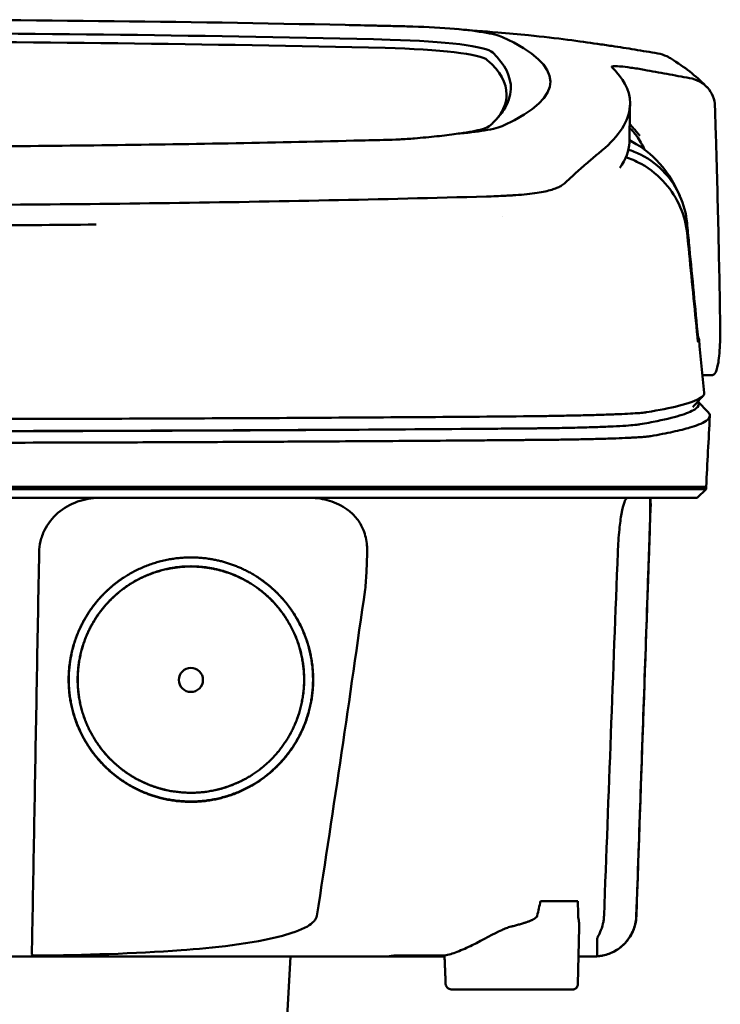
# Model space of a CAD drawing. Header units: millimetres. Extents: x 857 to 3150, y 927 to 1922.
# Tile 11 of 22: x 1222 to 1286, y 1832 to 1922. Entities that reach past the tile are written whole.
import ezdxf

# ---------------------------------------------------------------- set-up
doc = ezdxf.new("R2010")
doc.units = ezdxf.units.MM
doc.header["$LTSCALE"] = 6.666667
doc.layers.add('Visible (ISO)', color=7, linetype='Continuous', lineweight=50)

msp = doc.modelspace()

# ---------------------------------------------------------------- linework, layer by layer
at = {"layer": 'Visible (ISO)'}
for p, q in [((1251.776, 1921.177), (1251.768, 1921.178)), ((1252.584, 1910.643), (1252.576, 1910.643)), ((1266.397, 1905.627), (1266.387, 1905.626)), ((1285.171, 1889.289), (1284.291, 1889.289)), ((1283.882, 1886.895), (1284.819, 1885.909)), ((1206.553, 1879.119), (1268.196, 1879.119)), ((1268.286, 1879.119), (1268.196, 1879.119)), ((1268.286, 1879.119), (1279.251, 1879.119)), ((1279.275, 1879.119), (1279.251, 1879.119)), ((1279.275, 1879.119), (1284.625, 1879.119)), ((1284.625, 1878.918), (1284.625, 1879.119)), ((1284.625, 1878.918), (1283.82, 1878.113)), ((1279.563, 1877.61), (1279.586, 1877.61)), ((1269.559, 1841.394), (1272.947, 1841.394)), ((1272.948, 1833.836), (1273.078, 1839.025)), ((1246.16, 1824.288), (1246.793, 1836.364)), ((1256.282, 1836.442), (1256.281, 1836.364)), ((1260.819, 1836.364), (1256.281, 1836.364)), ((1272.477, 1833.346), (1261.538, 1833.346))]:
    msp.add_line(p, q, dxfattribs=at)
for centre, major_axis, ratio, start_param, end_param in [((1206.642, 1892.431), (250.217, 0.007), 0.116796, 1.389456, 1.570517), ((1206.488, 1895.422), (225.492, -0.002), 0.110939, 1.349997, 1.570873), ((1151.936, 1867.096), (491.039, 0), 0.112496, 1.354332, 1.357413), ((1255.02, 1919.748), (11.395, 0.001), 0.116501, 0.614123, 1.36031), ((1254.836, 1919.723), (11.62, 0.008), 0.117057, 0.249938, 0.614067), ((1206.466, 1895.391), (227.223, 0), 0.106767, 1.353676, 1.570775), ((1253.23, 1918.502), (12.06, 0.005), 0.112737, 0.11229, 1.349826), ((1129.525, 1916.045), (140.93, -0.029), 0.116446, 6.036732, 6.532603), ((1252.837, 1917.835), (11.958, 0), 0.106769, 0.116759, 1.353619), ((1018.958, 1915.849), (247.896, -0.399), 0.112494, 6.278818, 6.39844), ((1020.205, 1914.849), (246.265, 0), 0.106767, 0.000001, 0.119511), ((949.482, 1868.802), (328.583, 44.868), 0.123507, 0.082944, 0.095023), ((-376.133, 1875.098), (1662.18, -0.149), 0.85466, 0.02543, 0.027339), ((1254.717, 1912.366), (11.832, -0.02), 0.1161, 5.67706, 6.03839), ((1271.692, 1906.814), (8, 0), 0.941628, 0.410478, 0.600203), ((1022.029, 1910.543), (255.609, 0), 0.112496, 6.200345, 6.281111), ((1264.595, 1907.146), (7.019, -0.248), 0.209962, 5.741321, 5.773176), ((1024.054, 1892.518), (259.925, 0), 0.034069, 6.257756, 6.307803), ((1264.212, 1885.267), (-15.81, -0.255), 0.013999, 4.418519, 4.469043), ((1150.403, 1933.538), (131.694, -46.074), 0.097566, 6.101307, 6.105634), ((1274.882, 1884.846), (4.065, 0.085), 0.066213, 5.851345, 5.864487), ((1266.87, 1884.585), (8.723, 0.051), 0.01813, 4.865307, 4.874761), ((1275.426, 1884.782), (4.539, -0.85), 0.14797, 5.883025, 5.89552), ((1267.122, 1884.696), (9.376, -0.134), 0.138927, 4.85562, 4.864897), ((1336.42, 1878.365), (-100.955, -2891.748), 0.019629, 4.713161, 4.713335), ((1020.112, 1840.033), (258.164, 0.021), 0.00001, 6.282407, 6.282422), ((1256.181, 1836.364), (0.392, 0), 0.000189, 2.574212, 2.713359)]:
    msp.add_ellipse(centre, major_axis=major_axis, ratio=ratio, start_param=start_param, end_param=end_param, dxfattribs=at)
msp.add_ellipse((1237.739, 1861.538), major_axis=(0, 1.097), ratio=0.999962, dxfattribs=at)
for points, degree, knots in [([(1251.776, 1921.177), (1252.717, 1921.157), (1253.655, 1921.136), (1255.04, 1921.104), (1255.23, 1921.1), (1255.923, 1921.083)], 3, [0, 0, 0, 0, 0.2875768, 0.2875768, 0.4241939, 0.4241939, 0.4241939, 0.4241939]), ([(1274.692, 1919.46), (1273.244, 1919.674), (1271.089, 1919.973), (1267.54, 1920.333), (1266.601, 1920.419), (1265.657, 1920.493)], 3, [-1.440036, -1.440036, -1.440036, -1.440036, -0.642113, -0.642113, -0.360667, -0.360667, -0.360667, -0.360667]), ([(1274.725, 1919.455), (1274.945, 1919.423), (1275.164, 1919.391), (1275.603, 1919.327), (1275.823, 1919.296), (1276.039, 1919.267)], 3, [-0.1345748, -0.1345748, -0.1345748, -0.1345748, -0.0679854, -0.0679854, -0.0000014, -0.0000014, -0.0000014, -0.0000014]), ([(1276.039, 1919.267), (1276.04, 1919.266), (1276.04, 1919.266), (1276.041, 1919.266), (1276.042, 1919.266), (1276.042, 1919.266)], 3, [-0.0004547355, -0.0004547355, -0.0004547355, -0.0004547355, -0.000271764, -0.000271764, -0.0001436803, -0.0001436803, -0.0001436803, -0.0001436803]), ([(1276.042, 1919.266), (1276.74, 1919.159), (1277.435, 1919.048), (1278.83, 1918.82), (1279.527, 1918.703), (1280.224, 1918.584)], 3, [-0.4238688, -0.4238688, -0.4238688, -0.4238688, -0.2121683, -0.2121683, -0.0000057, -0.0000057, -0.0000057, -0.0000057]), ([(1281.276, 1918.197), (1281.201, 1918.241), (1281.124, 1918.282), (1280.786, 1918.445), (1280.509, 1918.535), (1280.224, 1918.584)], 3, [0.246521, 0.246521, 0.246521, 0.246521, 0.2758807, 0.2758807, 0.3733983, 0.3733983, 0.3733983, 0.3733983]), ([(1274.838, 1909.482), (1276.517, 1910.837), (1277.462, 1912.191), (1277.878, 1914.905), (1277.233, 1916.029), (1276.476, 1916.878)], 3, [-4.346663, -4.346663, -4.346663, -4.346663, -2.419846, -2.419846, -0.37687, -0.37687, -0.37687, -0.37687]), ([(1276.035, 1917.343), (1276.008, 1917.383), (1276.061, 1917.409), (1276.305, 1917.429), (1276.498, 1917.424), (1276.746, 1917.405)], 3, [-0.2425146, -0.2425146, -0.2425146, -0.2425146, -0.1218064, -0.1218064, 0, 0, 0, 0]), ([(1276.057, 1917.318), (1276.052, 1917.322), (1276.048, 1917.326), (1276.041, 1917.335), (1276.038, 1917.339), (1276.035, 1917.343)], 3, [-0.02379966, -0.02379966, -0.02379966, -0.02379966, -0.01189775, -0.01189775, 0, 0, 0, 0]), ([(1276.824, 1917.399), (1277.092, 1917.376), (1277.416, 1917.338), (1277.969, 1917.26), (1278.169, 1917.23), (1278.575, 1917.164), (1278.78, 1917.129), (1278.987, 1917.091)], 3, [-0.2554395, -0.2554395, -0.2554395, -0.2554395, -0.1295137, -0.1295137, -0.0635227, -0.0635227, 0, 0, 0, 0]), ([(1283.122, 1916.339), (1282.433, 1916.465), (1281.743, 1916.591), (1280.366, 1916.841), (1279.677, 1916.966), (1278.99, 1917.091)], 3, [-0.4226271, -0.4226271, -0.4226271, -0.4226271, -0.2111495, -0.2111495, -0.0002764, -0.0002764, -0.0002764, -0.0002764]), ([(1283.122, 1916.339), (1283.438, 1916.282), (1283.739, 1916.175), (1284.29, 1915.878), (1284.537, 1915.688), (1284.956, 1915.233), (1285.121, 1914.966), (1285.355, 1914.395), (1285.42, 1914.088), (1285.429, 1913.781)], 3, [0.0000001, 0.0000001, 0.0000001, 0.0000001, 0.0969079, 0.0969079, 0.1954042, 0.1954042, 0.2999147, 0.2999147, 0.4078288, 0.4078288, 0.4078288, 0.4078288]), ([(1266.851, 1915.328), (1266.826, 1914.702), (1266.614, 1914.077), (1265.972, 1913.076), (1265.663, 1912.7), (1265.19, 1912.231), (1265.092, 1912.137), (1264.863, 1911.929), (1264.726, 1911.813), (1263.522, 1911.5), (1262.789, 1911.373), (1261.886, 1911.262)], 3, [-5.749402, -5.749402, -5.749402, -5.749402, -2.990939, -2.990939, -1.325537, -1.325537, -0.909235, -0.909235, -0.401118, -0.401118, -0.000028, -0.000028, -0.000028, -0.000028]), ([(1264.44, 1911.566), (1264.091, 1911.509), (1263.702, 1911.454), (1262.847, 1911.352), (1262.383, 1911.305), (1261.886, 1911.262)], 3, [0, 0, 0, 0, 0.1862934, 0.1862934, 0.373657, 0.373657, 0.373657, 0.373657]), ([(1277.669, 1912.152), (1277.796, 1912.014), (1277.925, 1911.87), (1278.145, 1911.617), (1278.237, 1911.511), (1278.479, 1911.221), (1278.589, 1911.081), (1278.6, 1911.072)], 3, [0.2220516, 0.2220516, 0.2220516, 0.2220516, 0.2910621, 0.2910621, 0.3393663, 0.3393663, 0.4191002, 0.4191002, 0.4191002, 0.4191002]), ([(1252.576, 1910.643), (1244.956, 1910.455), (1237.321, 1910.315), (1225.783, 1910.174), (1221.936, 1910.139), (1216.149, 1910.103), (1214.215, 1910.094), (1210.433, 1910.082), (1208.619, 1910.079), (1206.72, 1910.079)], 3, [-4.786373, -4.786373, -4.786373, -4.786373, -2.390488, -2.390488, -1.196233, -1.196233, -0.59699, -0.59699, -0.02494, -0.02494, -0.02494, -0.02494]), ([(1255.481, 1910.714), (1255.413, 1910.712), (1255.345, 1910.711), (1254.381, 1910.687), (1253.483, 1910.665), (1252.584, 1910.643)], 3, [-0.2961372, -0.2961372, -0.2961372, -0.2961372, -0.2753203, -0.2753203, 0, 0, 0, 0]), ([(1258.086, 1910.847), (1257.866, 1910.829), (1257.643, 1910.813), (1257.17, 1910.783), (1256.946, 1910.77), (1256.74, 1910.76)], 3, [-0.50387247, -0.50387247, -0.50387247, -0.50387247, -0.45983504, -0.45983504, -0.4114315, -0.4114315, -0.4114315, -0.4114315]), ([(1261.886, 1911.262), (1261.346, 1911.181), (1260.751, 1911.106), (1259.474, 1910.967), (1258.797, 1910.904), (1258.086, 1910.847)], 3, [-0.4693062, -0.4693062, -0.4693062, -0.4693062, -0.2338119, -0.2338119, 0, 0, 0, 0]), ([(1285.513, 1911.069), (1285.597, 1908.227), (1285.672, 1905.383), (1285.801, 1899.698), (1285.857, 1896.854), (1285.902, 1894.011)], 3, [0.000092, 0.000092, 0.000092, 0.000092, 0.998221, 0.998221, 1.99626, 1.99626, 1.99626, 1.99626]), ([(1282.887, 1903.134), (1282.804, 1903.988), (1282.586, 1904.824), (1281.899, 1906.374), (1281.436, 1907.082), (1280.308, 1908.318), (1279.572, 1908.918), (1278.267, 1909.571), (1277.893, 1909.716), (1277.556, 1909.824)], 3, [0, 0, 0, 0, 0.2574331, 0.2574331, 0.513221, 0.513221, 0.7737087, 0.7737087, 0.8833633, 0.8833633, 0.8833633, 0.8833633]), ([(1273.94, 1908.735), (1273.621, 1908.465), (1273.277, 1908.156), (1272.768, 1907.694), (1272.614, 1907.554), (1272.458, 1907.411)], 3, [0, 0, 0, 0, 0.5552811, 0.5552811, 0.7859676, 0.7859676, 0.7859676, 0.7859676]), ([(1274.838, 1909.482), (1274.698, 1909.369), (1274.553, 1909.25), (1274.254, 1909), (1274.099, 1908.869), (1273.94, 1908.735)], 3, [0, 0, 0, 0, 0.2796752, 0.2796752, 0.5576135, 0.5576135, 0.5576135, 0.5576135]), ([(1282.909, 1902.148), (1282.825, 1902.991), (1282.609, 1903.821), (1281.928, 1905.384), (1281.467, 1906.109), (1280.342, 1907.394), (1279.611, 1908.025), (1278.203, 1908.806), (1277.728, 1908.998), (1277.328, 1909.133)], 3, [-0.7071846, -0.7071846, -0.7071846, -0.7071846, -0.5257935, -0.5257935, -0.3432663, -0.3432663, -0.157236, -0.157236, -0.0552414, -0.0552414, -0.0552414, -0.0552414]), ([(1267.303, 1905.679), (1268.009, 1905.723), (1268.662, 1905.792), (1269.762, 1905.962), (1270.216, 1906.061), (1270.582, 1906.174)], 3, [-0.4625677, -0.4625677, -0.4625677, -0.4625677, -0.2330564, -0.2330564, -0.0223869, -0.0223869, -0.0223869, -0.0223869]), ([(1271.472, 1906.551), (1271.37, 1906.491), (1271.254, 1906.432), (1270.995, 1906.319), (1270.852, 1906.264), (1270.696, 1906.211)], 3, [0, 0, 0, 0, 0.0956462, 0.0956462, 0.1913091, 0.1913091, 0.1913091, 0.1913091]), ([(1271.472, 1906.551), (1271.537, 1906.589), (1271.596, 1906.628), (1271.704, 1906.706), (1271.751, 1906.746), (1271.793, 1906.787)], 3, [-0.1224987, -0.1224987, -0.1224987, -0.1224987, -0.0612768, -0.0612768, 0, 0, 0, 0]), ([(1206.797, 1904.759), (1216.482, 1904.76), (1226.161, 1904.827), (1245.49, 1905.092), (1255.119, 1905.291), (1264.624, 1905.555)], 3, [-5.838765, -5.838765, -5.838765, -5.838765, -2.931647, -2.931647, 0, 0, 0, 0]), ([(1266.387, 1905.626), (1266.101, 1905.611), (1265.812, 1905.597), (1265.224, 1905.574), (1264.925, 1905.564), (1264.624, 1905.555)], 3, [0.0010258, 0.0010258, 0.0010258, 0.0010258, 0.0919929, 0.0919929, 0.1847322, 0.1847322, 0.1847322, 0.1847322]), ([(1266.397, 1905.627), (1266.549, 1905.635), (1266.701, 1905.643), (1267.003, 1905.661), (1267.153, 1905.67), (1267.303, 1905.679)], 3, [-0.09692418, -0.09692418, -0.09692418, -0.09692418, -0.04843685, -0.04843685, 0, 0, 0, 0]), ([(1283.841, 1893.231), (1283.58, 1895.942), (1283.318, 1898.655), (1283.057, 1901.366), (1283, 1901.955), (1282.944, 1902.545), (1282.887, 1903.134)], 3, [0.478961, 0.478961, 0.478961, 0.478961, 8.650914, 8.650914, 8.650914, 10.427613, 10.427613, 10.427613, 10.427613]), ([(1283.837, 1892.735), (1283.57, 1895.443), (1283.304, 1898.146), (1283.036, 1900.854), (1282.994, 1901.286), (1282.951, 1901.717), (1282.909, 1902.148)], 3, [0.46186, 0.46186, 0.46186, 0.46186, 8.654063, 8.654063, 8.654063, 9.958979, 9.958979, 9.958979, 9.958979]), ([(1285.902, 1894.011), (1285.914, 1893.302), (1285.908, 1892.651), (1285.854, 1891.329), (1285.793, 1890.716), (1285.626, 1889.864), (1285.528, 1889.588), (1285.35, 1889.353), (1285.285, 1889.307), (1285.2, 1889.29), (1285.186, 1889.289), (1285.171, 1889.289)], 3, [0.000001, 0.000001, 0.000001, 0.000001, 0.24889, 0.24889, 0.568691, 0.568691, 0.841683, 0.841683, 0.983465, 0.983465, 1.012053, 1.012053, 1.012053, 1.012053]), ([(1283.895, 1892.294), (1283.893, 1892.292), (1283.891, 1892.299), (1283.884, 1892.335), (1283.88, 1892.363), (1283.87, 1892.437), (1283.863, 1892.487), (1283.855, 1892.565), (1283.851, 1892.597), (1283.844, 1892.665), (1283.84, 1892.7), (1283.837, 1892.735)], 3, [-0.06070109, -0.06070109, -0.06070109, -0.06070109, -0.04973489, -0.04973489, -0.03788451, -0.03788451, -0.02141751, -0.02141751, -0.01070474, -0.01070474, 0, 0, 0, 0]), ([(1283.9, 1892.737), (1283.899, 1892.739), (1283.896, 1892.751), (1283.889, 1892.794), (1283.885, 1892.825), (1283.874, 1892.913), (1283.868, 1892.966), (1283.86, 1893.048), (1283.856, 1893.084), (1283.848, 1893.156), (1283.845, 1893.194), (1283.841, 1893.231)], 3, [0, 0, 0, 0, 0.01893043, 0.01893043, 0.03701692, 0.03701692, 0.05933152, 0.05933152, 0.07460682, 0.07460682, 0.08989797, 0.08989797, 0.08989797, 0.08989797]), ([(1284.446, 1887.68), (1284.461, 1887.524), (1284.353, 1887.369), (1284.121, 1887.214), (1283.756, 1886.97), (1283.082, 1886.726), (1282.106, 1886.485), (1281.336, 1886.295), (1280.377, 1886.105), (1279.232, 1885.918)], 3, [51.780318, 51.780318, 51.780318, 51.780318, 65.647729, 65.647729, 65.647729, 87.530305, 87.530305, 87.530305, 104.770272, 104.770272, 104.770272, 104.770272]), ([(1278.597, 1884.814), (1279.167, 1884.911), (1279.693, 1885.009), (1280.172, 1885.107), (1281.093, 1885.294), (1281.848, 1885.483), (1282.434, 1885.672), (1283.019, 1885.861), (1283.438, 1886.051), (1283.686, 1886.241), (1283.935, 1886.43), (1284.014, 1886.621), (1283.925, 1886.811), (1283.912, 1886.837), (1283.896, 1886.864), (1283.877, 1886.89)], 3, [0, 0, 0, 0, 0.00852217, 0.00852217, 0.00852217, 0.0248771, 0.0248771, 0.0248771, 0.04123203, 0.04123203, 0.04123203, 0.05758697, 0.05758697, 0.05758697, 0.05986236, 0.05986236, 0.05986236, 0.05986236]), ([(1268.018, 1885.543), (1260.91, 1885.482), (1253.7, 1885.432), (1246.468, 1885.392), (1239.235, 1885.353), (1231.926, 1885.324), (1224.622, 1885.306), (1218.613, 1885.291), (1212.578, 1885.284), (1206.554, 1885.284)], 3, [0, 0, 0, 0, 21.882576, 21.882576, 21.882576, 43.765152, 43.765152, 43.765152, 61.766885, 61.766885, 61.766885, 61.766885]), ([(1279.111, 1885.899), (1278.972, 1885.88), (1278.785, 1885.862), (1278.554, 1885.843), (1278.324, 1885.825), (1278.047, 1885.806), (1277.73, 1885.789), (1277.413, 1885.771), (1277.051, 1885.753), (1276.654, 1885.737), (1276.256, 1885.72), (1275.816, 1885.704), (1275.346, 1885.688), (1274.875, 1885.673), (1274.366, 1885.658), (1273.831, 1885.645), (1273.297, 1885.631), (1272.728, 1885.618), (1272.139, 1885.606), (1271.551, 1885.594), (1270.933, 1885.583), (1270.301, 1885.573), (1269.808, 1885.566), (1269.301, 1885.559), (1268.788, 1885.552)], 3, [0, 0, 0, 0, 1.921104, 1.921104, 1.921104, 3.842208, 3.842208, 3.842208, 5.763312, 5.763312, 5.763312, 7.684416, 7.684416, 7.684416, 9.60552, 9.60552, 9.60552, 11.526625, 11.526625, 11.526625, 13.447729, 13.447729, 13.447729, 14.949954, 14.949954, 14.949954, 14.949954]), ([(1279.581, 1883.74), (1280.331, 1883.869), (1281.004, 1883.998), (1282.196, 1884.258), (1282.714, 1884.388), (1283.447, 1884.607), (1283.705, 1884.694), (1284.224, 1884.899), (1284.457, 1885.016), (1284.853, 1885.291), (1284.966, 1885.447), (1284.964, 1885.706), (1284.915, 1885.808), (1284.819, 1885.909)], 3, [-6.886177, -6.886177, -6.886177, -6.886177, -6.165652, -6.165652, -5.441648, -5.441648, -4.957438, -4.957438, -4.310444, -4.310444, -3.446201, -3.446201, -2.886006, -2.886006, -2.886006, -2.886006]), ([(1268.281, 1884.437), (1268.314, 1884.437), (1268.348, 1884.438), (1268.381, 1884.438), (1268.449, 1884.439), (1268.518, 1884.439), (1268.586, 1884.44), (1268.654, 1884.441), (1268.723, 1884.441), (1268.79, 1884.442), (1268.963, 1884.444), (1269.136, 1884.446), (1269.306, 1884.448), (1269.476, 1884.45), (1269.647, 1884.452), (1269.814, 1884.454), (1270.15, 1884.458), (1270.484, 1884.463), (1270.809, 1884.469), (1271.458, 1884.479), (1272.091, 1884.492), (1272.686, 1884.506), (1273.281, 1884.52), (1273.851, 1884.536), (1274.378, 1884.553), (1274.904, 1884.57), (1275.399, 1884.588), (1275.844, 1884.608), (1276.29, 1884.627), (1276.696, 1884.649), (1277.05, 1884.67), (1277.404, 1884.692), (1277.714, 1884.715), (1277.968, 1884.738), (1278.222, 1884.762), (1278.427, 1884.786), (1278.575, 1884.811)], 3, [0, 0, 0, 0, 0.00010295, 0.00010295, 0.00010295, 0.00031548, 0.00031548, 0.00031548, 0.000528, 0.000528, 0.000528, 0.00106596, 0.00106596, 0.00106596, 0.00160392, 0.00160392, 0.00160392, 0.00267984, 0.00267984, 0.00267984, 0.00483168, 0.00483168, 0.00483168, 0.00698352, 0.00698352, 0.00698352, 0.00913536, 0.00913536, 0.00913536, 0.01128719, 0.01128719, 0.01128719, 0.01343903, 0.01343903, 0.01343903, 0.01559087, 0.01559087, 0.01559087, 0.01559087]), ([(1206.553, 1884.174), (1210.951, 1884.174), (1215.354, 1884.178), (1219.746, 1884.186), (1225.186, 1884.195), (1230.628, 1884.211), (1236.039, 1884.233), (1241.45, 1884.255), (1246.852, 1884.283), (1252.212, 1884.317), (1256.715, 1884.345), (1261.203, 1884.378), (1265.658, 1884.415), (1266.507, 1884.422), (1267.354, 1884.429), (1268.2, 1884.436)], 3, [0, 0, 0, 0, 0.01320302, 0.01320302, 0.01320302, 0.02955506, 0.02955506, 0.02955506, 0.04590711, 0.04590711, 0.04590711, 0.05964326, 0.05964326, 0.05964326, 0.06225916, 0.06225916, 0.06225916, 0.06225916]), ([(1251.091, 1884.319), (1249.5, 1884.309), (1247.907, 1884.3), (1246.313, 1884.292), (1239.108, 1884.254), (1231.828, 1884.226), (1224.552, 1884.209), (1218.566, 1884.194), (1212.554, 1884.187), (1206.554, 1884.187)], 3, [17.040997, 17.040997, 17.040997, 17.040997, 21.882576, 21.882576, 21.882576, 43.765152, 43.765152, 43.765152, 61.766885, 61.766885, 61.766885, 61.766885]), ([(1268.528, 1883.389), (1268.704, 1883.39), (1268.879, 1883.391), (1269.23, 1883.394), (1269.405, 1883.395), (1269.696, 1883.398), (1269.813, 1883.399), (1270.084, 1883.401), (1270.239, 1883.403), (1270.6, 1883.407), (1270.804, 1883.409), (1271.281, 1883.415), (1271.55, 1883.419), (1272.174, 1883.428), (1272.524, 1883.434), (1273.326, 1883.449), (1273.771, 1883.458), (1274.443, 1883.474), (1274.682, 1883.48), (1275.181, 1883.493), (1275.439, 1883.501), (1275.936, 1883.516), (1276.175, 1883.525), (1276.804, 1883.548), (1277.173, 1883.563), (1277.635, 1883.586), (1277.756, 1883.592), (1278.073, 1883.609), (1278.261, 1883.62), (1278.562, 1883.64), (1278.682, 1883.649), (1278.959, 1883.67), (1279.106, 1883.683), (1279.36, 1883.71), (1279.468, 1883.723), (1279.558, 1883.737)], 3, [-1.675078, -1.675078, -1.675078, -1.675078, -1.620697, -1.620697, -1.565777, -1.565777, -1.528877, -1.528877, -1.479343, -1.479343, -1.412749, -1.412749, -1.323055, -1.323055, -1.202102, -1.202102, -1.038984, -1.038984, -0.945175, -0.945175, -0.837697, -0.837697, -0.730315, -0.730315, -0.543129, -0.543129, -0.473441, -0.473441, -0.352446, -0.352446, -0.262698, -0.262698, -0.12999, -0.12999, 0, 0, 0, 0]), ([(1206.553, 1883.125), (1208.503, 1883.125), (1210.453, 1883.125), (1214.354, 1883.128), (1216.304, 1883.131), (1222.159, 1883.14), (1226.059, 1883.149), (1232.548, 1883.17), (1235.141, 1883.18), (1240.317, 1883.202), (1242.9, 1883.214), (1247.409, 1883.238), (1249.338, 1883.249), (1254.148, 1883.279), (1257.024, 1883.298), (1261.321, 1883.33), (1262.75, 1883.341), (1264.888, 1883.358), (1265.6, 1883.364), (1266.667, 1883.373), (1267.022, 1883.376), (1267.555, 1883.381), (1267.732, 1883.382), (1267.998, 1883.384), (1268.087, 1883.385), (1268.282, 1883.387), (1268.373, 1883.388), (1268.442, 1883.388)], 3, [-4.030061, -4.030061, -4.030061, -4.030061, -3.653231, -3.653231, -3.275977, -3.275977, -2.520565, -2.520565, -2.016634, -2.016634, -1.51279, -1.51279, -1.135053, -1.135053, -0.568897, -0.568897, -0.286119, -0.286119, -0.144824, -0.144824, -0.074201, -0.074201, -0.038896, -0.038896, -0.021246, -0.021246, 0, 0, 0, 0]), ([(1284.625, 1878.918), (1284.625, 1878.918), (1284.596, 1878.918), (1284.447, 1878.918), (1284.281, 1878.918), (1283.767, 1878.918), (1283.397, 1878.918), (1282.685, 1878.918), (1282.413, 1878.918), (1281.79, 1878.918), (1281.436, 1878.918), (1280.64, 1878.918), (1280.195, 1878.918), (1279.575, 1878.918), (1279.313, 1878.918), (1279.107, 1878.918), (1279.034, 1878.918), (1278.826, 1878.918), (1278.681, 1878.918), (1278.432, 1878.918), (1278.342, 1878.918), (1278.098, 1878.918), (1277.935, 1878.918), (1277.577, 1878.918), (1277.381, 1878.918), (1277, 1878.918), (1276.82, 1878.918), (1276.36, 1878.918), (1276.071, 1878.918), (1275.55, 1878.918), (1275.326, 1878.918), (1274.866, 1878.918), (1274.631, 1878.918), (1274.24, 1878.918), (1274.088, 1878.918), (1273.743, 1878.918), (1273.548, 1878.918), (1273.09, 1878.918), (1272.826, 1878.918), (1272.384, 1878.918), (1272.211, 1878.918), (1271.642, 1878.918), (1271.239, 1878.918), (1269.497, 1878.918), (1268.77, 1878.918), (1264.408, 1878.918), (1261.906, 1878.918), (1257.041, 1878.918), (1254.68, 1878.918), (1247.88, 1878.918), (1243.427, 1878.918), (1237.001, 1878.918), (1235.041, 1878.918), (1231.242, 1878.918), (1229.405, 1878.918), (1225.838, 1878.918), (1224.11, 1878.918), (1215.898, 1878.918), (1209.402, 1878.918), (1200.467, 1878.918), (1198.027, 1878.918), (1191.319, 1878.918), (1187.054, 1878.918), (1181.204, 1878.918), (1179.61, 1878.918), (1175.233, 1878.918), (1172.453, 1878.918), (1165.517, 1878.918), (1161.37, 1878.918), (1153.109, 1878.918), (1148.997, 1878.918), (1144.91, 1878.918)], 3, [4.259276, 4.259276, 4.259276, 4.259276, 4.670353, 4.670353, 5.333093, 5.333093, 6.087544, 6.087544, 6.48643, 6.48643, 6.916955, 6.916955, 7.375465, 7.375465, 7.508459, 7.508459, 7.569769, 7.569769, 7.664913, 7.664913, 7.713725, 7.713725, 7.791614, 7.791614, 7.873119, 7.873119, 7.940289, 7.940289, 8.037054, 8.037054, 8.105988, 8.105988, 8.173685, 8.173685, 8.21539, 8.21539, 8.267249, 8.267249, 8.334795, 8.334795, 8.377608, 8.377608, 8.47358, 8.47358, 8.783476, 8.783476, 9.196774, 9.196774, 9.584439, 9.584439, 10.310287, 10.310287, 10.628298, 10.628298, 10.925673, 10.925673, 11.204895, 11.204895, 12.251527, 12.251527, 12.644845, 12.644845, 13.333545, 13.333545, 13.591652, 13.591652, 14.043256, 14.043256, 14.721038, 14.721038, 15.399535, 15.399535, 15.399535, 15.399535]), ([(1283.82, 1878.113), (1283.816, 1878.113), (1283.809, 1878.113), (1283.788, 1878.113), (1283.703, 1878.113), (1283.448, 1878.113), (1283.025, 1878.113), (1282.602, 1878.113), (1282.009, 1878.113), (1281.25, 1878.113), (1280.87, 1878.113), (1280.448, 1878.113), (1279.985, 1878.113), (1279.754, 1878.113), (1279.511, 1878.113), (1279.259, 1878.113), (1279.133, 1878.113), (1279.004, 1878.113), (1278.872, 1878.113), (1278.807, 1878.113), (1278.74, 1878.113), (1278.673, 1878.113), (1278.64, 1878.113), (1278.606, 1878.113), (1278.572, 1878.113), (1278.555, 1878.113), (1278.538, 1878.113), (1278.521, 1878.113), (1278.513, 1878.113), (1278.504, 1878.113), (1278.496, 1878.113), (1278.491, 1878.113), (1278.487, 1878.113), (1278.483, 1878.113), (1278.479, 1878.113), (1278.474, 1878.113), (1278.47, 1878.113), (1278.468, 1878.113), (1278.465, 1878.113), (1278.463, 1878.113), (1278.457, 1878.113), (1278.451, 1878.113), (1278.446, 1878.113), (1278.44, 1878.113), (1278.434, 1878.113), (1278.428, 1878.113), (1278.416, 1878.113), (1278.404, 1878.113), (1278.392, 1878.113), (1278.367, 1878.113), (1278.34, 1878.113), (1278.313, 1878.113), (1278.268, 1878.113), (1278.22, 1878.113), (1278.169, 1878.113), (1278.118, 1878.113), (1278.063, 1878.113), (1278.006, 1878.113), (1277.891, 1878.113), (1277.761, 1878.113), (1277.62, 1878.113), (1277.338, 1878.113), (1277.001, 1878.113), (1276.622, 1878.113), (1276.242, 1878.113), (1275.81, 1878.113), (1275.341, 1878.113), (1274.873, 1878.113), (1274.356, 1878.113), (1273.81, 1878.113), (1273.263, 1878.113), (1272.674, 1878.113), (1272.063, 1878.113), (1271.451, 1878.113), (1270.803, 1878.113), (1270.142, 1878.113), (1269.811, 1878.113), (1269.471, 1878.113), (1269.13, 1878.113), (1268.96, 1878.113), (1268.787, 1878.113), (1268.614, 1878.113), (1268.442, 1878.113), (1268.267, 1878.113), (1268.093, 1878.113), (1267.998, 1878.113), (1267.903, 1878.113), (1267.808, 1878.113), (1267.602, 1878.113), (1267.395, 1878.113), (1267.189, 1878.113), (1266.841, 1878.113), (1266.492, 1878.113), (1266.143, 1878.113), (1265.794, 1878.113), (1265.445, 1878.113), (1265.096, 1878.113), (1264.507, 1878.113), (1263.917, 1878.113), (1263.327, 1878.113), (1262.736, 1878.113), (1262.145, 1878.113), (1261.554, 1878.113), (1260.372, 1878.113), (1259.187, 1878.113), (1258.002, 1878.113), (1255.333, 1878.113), (1252.651, 1878.113), (1249.967, 1878.113), (1247.283, 1878.113), (1244.586, 1878.113), (1241.888, 1878.113), (1236.493, 1878.113), (1231.063, 1878.113), (1225.631, 1878.113), (1222.915, 1878.113), (1220.19, 1878.113), (1217.469, 1878.113), (1214.748, 1878.113), (1212.019, 1878.113), (1209.296, 1878.113), (1207.682, 1878.113), (1206.067, 1878.113), (1204.454, 1878.113), (1200.822, 1878.113), (1197.188, 1878.113), (1193.561, 1878.113), (1188.121, 1878.113), (1182.679, 1878.113), (1177.267, 1878.113), (1171.856, 1878.113), (1166.453, 1878.113), (1161.093, 1878.113), (1155.732, 1878.113), (1150.391, 1878.113), (1145.103, 1878.113)], 3, [0.3330934, 0.3330934, 0.3330934, 0.3330934, 0.3372182, 0.3372182, 0.3372182, 0.3535986, 0.3535986, 0.3535986, 0.369979, 0.369979, 0.369979, 0.3781692, 0.3781692, 0.3781692, 0.3822643, 0.3822643, 0.3822643, 0.3843118, 0.3843118, 0.3843118, 0.3853356, 0.3853356, 0.3853356, 0.3858475, 0.3858475, 0.3858475, 0.3861034, 0.3861034, 0.3861034, 0.3862314, 0.3862314, 0.3862314, 0.3862954, 0.3862954, 0.3862954, 0.3863594, 0.3863594, 0.3863594, 0.3863968, 0.3863968, 0.3863968, 0.3864806, 0.3864806, 0.3864806, 0.3865644, 0.3865644, 0.3865644, 0.386732, 0.386732, 0.386732, 0.3870672, 0.3870672, 0.3870672, 0.3876065, 0.3876065, 0.3876065, 0.3881457, 0.3881457, 0.3881457, 0.3892243, 0.3892243, 0.3892243, 0.3913814, 0.3913814, 0.3913814, 0.3935385, 0.3935385, 0.3935385, 0.3956955, 0.3956955, 0.3956955, 0.3978526, 0.3978526, 0.3978526, 0.4000097, 0.4000097, 0.4000097, 0.4010883, 0.4010883, 0.4010883, 0.4016275, 0.4016275, 0.4016275, 0.4021668, 0.4021668, 0.4021668, 0.4024603, 0.4024603, 0.4024603, 0.4030994, 0.4030994, 0.4030994, 0.404178, 0.404178, 0.404178, 0.4052565, 0.4052565, 0.4052565, 0.4070765, 0.4070765, 0.4070765, 0.4088966, 0.4088966, 0.4088966, 0.4125367, 0.4125367, 0.4125367, 0.4207269, 0.4207269, 0.4207269, 0.4289171, 0.4289171, 0.4289171, 0.4452975, 0.4452975, 0.4452975, 0.4534877, 0.4534877, 0.4534877, 0.4616779, 0.4616779, 0.4616779, 0.4665313, 0.4665313, 0.4665313, 0.4774516, 0.4774516, 0.4774516, 0.493832, 0.493832, 0.493832, 0.5102124, 0.5102124, 0.5102124, 0.5265928, 0.5265928, 0.5265928, 0.5265928]), ([(1223.93, 1873.167), (1223.936, 1873.502), (1223.978, 1873.834), (1224.138, 1874.508), (1224.261, 1874.846), (1224.717, 1875.769), (1225.135, 1876.301), (1226.16, 1877.193), (1226.762, 1877.539), (1228.044, 1877.999), (1228.715, 1878.113), (1229.388, 1878.113)], 3, [0, 0, 0, 0, 0.10041, 0.10041, 0.2078888, 0.2078888, 0.4091061, 0.4091061, 0.6152542, 0.6152542, 0.8173443, 0.8173443, 0.8173443, 0.8173443]), ([(1248.618, 1878.113), (1249.21, 1878.113), (1249.799, 1878.025), (1250.933, 1877.672), (1251.474, 1877.407), (1251.96, 1877.061)], 3, [0, 0, 0, 0, 0.1800005, 0.1800005, 0.3619346, 0.3619346, 0.3619346, 0.3619346]), ([(1276.584, 1873.167), (1276.597, 1873.518), (1276.616, 1873.866), (1276.664, 1874.562), (1276.694, 1874.907), (1276.785, 1875.773), (1276.853, 1876.26), (1277.011, 1877.129), (1277.101, 1877.488), (1277.243, 1877.874), (1277.294, 1877.977), (1277.384, 1878.089), (1277.423, 1878.113), (1277.46, 1878.113)], 3, [-0.7883901, -0.7883901, -0.7883901, -0.7883901, -0.6831553, -0.6831553, -0.5736049, -0.5736049, -0.3943504, -0.3943504, -0.1984717, -0.1984717, -0.0870001, -0.0870001, -0.000001, -0.000001, -0.000001, -0.000001]), ([(1279.517, 1878.113), (1279.521, 1878.113), (1279.524, 1878.107), (1279.53, 1878.084), (1279.533, 1878.065), (1279.541, 1877.976), (1279.545, 1877.873), (1279.549, 1877.484), (1279.544, 1877.124), (1279.525, 1876.257), (1279.511, 1875.774), (1279.484, 1874.912), (1279.473, 1874.566), (1279.45, 1873.868), (1279.438, 1873.518), (1279.426, 1873.167)], 3, [-0.7832737, -0.7832737, -0.7832737, -0.7832737, -0.7415068, -0.7415068, -0.6969778, -0.6969778, -0.5858932, -0.5858932, -0.3917749, -0.3917749, -0.2149614, -0.2149614, -0.1053633, -0.1053633, -0.000001, -0.000001, -0.000001, -0.000001]), ([(1251.96, 1877.061), (1252.252, 1876.852), (1252.517, 1876.607), (1252.994, 1876.035), (1253.199, 1875.708), (1253.562, 1874.913), (1253.688, 1874.444), (1253.76, 1873.833), (1253.77, 1873.708), (1253.785, 1873.385), (1253.782, 1873.283), (1253.779, 1873.167)], 3, [-0.2784628, -0.2784628, -0.2784628, -0.2784628, -0.2136443, -0.2136443, -0.1445804, -0.1445804, -0.0574908, -0.0574908, -0.0349911, -0.0349911, -0.0000013, -0.0000013, -0.0000013, -0.0000013]), ([(1223.328, 1840.054), (1223.393, 1843.617), (1223.458, 1847.18), (1223.522, 1850.743), (1223.59, 1854.48), (1223.658, 1858.218), (1223.726, 1861.955), (1223.794, 1865.693), (1223.862, 1869.43), (1223.93, 1873.167)], 3, [0, 0, 0, 0, 0.01069712, 0.01069712, 0.01069712, 0.02191761, 0.02191761, 0.02191761, 0.03313809, 0.03313809, 0.03313809, 0.03313809]), ([(1253.779, 1873.167), (1253.764, 1872.617), (1253.744, 1872.025), (1253.694, 1870.953), (1253.653, 1870.219), (1253.592, 1869.788)], 3, [-0.2674541, -0.2674541, -0.2674541, -0.2674541, -0.1303688, -0.1303688, 0, 0, 0, 0]), ([(1275.332, 1840.054), (1275.54, 1845.573), (1275.749, 1851.091), (1276.167, 1862.13), (1276.375, 1867.648), (1276.584, 1873.167)], 3, [0.000009, 0.000009, 0.000009, 0.000009, 1.657189, 1.657189, 3.314368, 3.314368, 3.314368, 3.314368]), ([(1279.426, 1873.167), (1279.302, 1869.604), (1279.178, 1866.041), (1279.054, 1862.479), (1278.924, 1858.741), (1278.794, 1855.004), (1278.664, 1851.266), (1278.533, 1847.529), (1278.403, 1843.791), (1278.273, 1840.054)], 3, [0, 0, 0, 0, 0.01069684, 0.01069684, 0.01069684, 0.02191762, 0.02191762, 0.02191762, 0.0331384, 0.0331384, 0.0331384, 0.0331384]), ([(1236.981, 1850.464), (1234.819, 1850.611), (1231.851, 1852.051), (1229.336, 1853.991), (1227.102, 1857.609), (1226.425, 1861.838), (1227.314, 1866.054), (1229.239, 1868.842), (1231.749, 1871.218), (1235.762, 1872.692), (1237.739, 1872.694)], 2, [0.03560342, 0.03560342, 0.03560342, 0.03986742, 0.04212974, 0.04613224, 0.05049814, 0.05455792, 0.05896818, 0.0612576, 0.06577099, 0.0696751, 0.0696751, 0.0696751]), ([(1237.739, 1872.694), (1239.722, 1872.691), (1242.635, 1871.622), (1245.828, 1869.639), (1248.374, 1865.52), (1249.052, 1861.29), (1248.164, 1857.075), (1246.071, 1854.046), (1243.234, 1851.623), (1239.064, 1850.322), (1236.981, 1850.464)], 2, [0, 0, 0, 0.00390854, 0.00614111, 0.01128731, 0.01565816, 0.01972254, 0.0241378, 0.02700377, 0.03149312, 0.03560342, 0.03560342, 0.03560342]), ([(1235.563, 1851.496), (1234.359, 1851.753), (1232.284, 1852.76), (1229.955, 1854.558), (1227.885, 1857.909), (1227.258, 1861.827), (1228.082, 1865.732), (1229.865, 1868.315), (1232.19, 1870.516), (1235.907, 1871.881), (1237.739, 1871.883)], 2, [0.5336886, 0.5336886, 0.5336886, 0.5719427, 0.604431, 0.6619095, 0.7246066, 0.7829077, 0.8462418, 0.8791193, 0.9439344, 1, 1, 1]), ([(1237.038, 1851.289), (1235.036, 1851.426), (1232.289, 1852.758), (1229.961, 1854.555), (1227.893, 1857.904), (1227.267, 1861.818), (1228.09, 1865.72), (1229.871, 1868.3), (1232.194, 1870.5), (1235.909, 1871.864), (1237.739, 1871.866)], 2, [0.03301165, 0.03301165, 0.03301165, 0.03696888, 0.03906844, 0.04278299, 0.04683479, 0.0506025, 0.05469547, 0.05682018, 0.06100885, 0.06463209, 0.06463209, 0.06463209]), ([(1237.739, 1871.866), (1239.575, 1871.863), (1242.27, 1870.874), (1245.227, 1869.038), (1247.583, 1865.226), (1248.21, 1861.311), (1247.388, 1857.409), (1245.451, 1854.605), (1242.825, 1852.362), (1238.965, 1851.158), (1237.038, 1851.289)], 2, [0, 0, 0, 0.00362402, 0.00569407, 0.01046565, 0.01451832, 0.01828683, 0.02238068, 0.02503802, 0.02920056, 0.03301165, 0.03301165, 0.03301165]), ([(1237.739, 1871.883), (1239.576, 1871.88), (1242.274, 1870.89), (1245.233, 1869.053), (1247.591, 1865.238), (1248.219, 1861.319), (1247.396, 1857.414), (1245.458, 1854.608), (1242.829, 1852.363), (1240.355, 1851.591), (1239.893, 1851.492)], 2, [0, 0, 0, 0.0560656, 0.0880905, 0.1619095, 0.2246066, 0.2829077, 0.3462418, 0.3873524, 0.4517493, 0.4663544, 0.4663544, 0.4663544]), ([(1236.982, 1850.496), (1234.822, 1850.643), (1231.858, 1852.081), (1229.348, 1854.019), (1227.116, 1857.632), (1226.44, 1861.855), (1227.328, 1866.065), (1229.25, 1868.85), (1230.815, 1870.331), (1231.627, 1870.866)], 2, [0.510709, 0.510709, 0.510709, 0.5719427, 0.604431, 0.6619095, 0.7246066, 0.7829077, 0.8462418, 0.8791193, 0.9072206, 0.9072206, 0.9072206]), ([(1243.86, 1870.857), (1245.901, 1869.511), (1248.36, 1865.532), (1249.037, 1861.308), (1248.15, 1857.098), (1246.06, 1854.073), (1243.227, 1851.653), (1239.062, 1850.354), (1236.982, 1850.496)], 2, [0.092563, 0.092563, 0.092563, 0.1619095, 0.2246066, 0.2829077, 0.3462418, 0.3873524, 0.4517493, 0.510709, 0.510709, 0.510709]), ([(1253.592, 1869.788), (1252.893, 1864.831), (1252.178, 1859.866), (1250.718, 1849.962), (1249.97, 1845), (1249.205, 1840.054)], 3, [0.000001, 0.000001, 0.000001, 0.000001, 1.501899, 1.501899, 3.003575, 3.003575, 3.003575, 3.003575]), ([(1223.265, 1836.558), (1223.268, 1836.709), (1223.271, 1836.916), (1223.278, 1837.31), (1223.283, 1837.582), (1223.293, 1838.119), (1223.299, 1838.454), (1223.317, 1839.435), (1223.322, 1839.729), (1223.328, 1840.054)], 3, [0.000001, 0.000001, 0.000001, 0.000001, 0.1446056, 0.1446056, 0.3400085, 0.3400085, 0.4829484, 0.4829484, 0.644726, 0.644726, 0.644726, 0.644726]), ([(1249.205, 1840.054), (1249.193, 1839.982), (1249.182, 1839.925), (1249.075, 1839.725), (1249.014, 1839.644), (1248.779, 1839.387), (1248.551, 1839.229), (1247.686, 1838.726), (1246.8, 1838.44), (1243.384, 1837.513), (1239.646, 1837.132), (1232.65, 1836.61), (1227.862, 1836.492), (1223.808, 1836.436)], 3, [0.000002, 0.000002, 0.000002, 0.000002, 0.021884, 0.021884, 0.038756, 0.038756, 0.081654, 0.081654, 0.210186, 0.210186, 0.690298, 0.690298, 1.410084, 1.410084, 1.410084, 1.410084]), ([(1269.254, 1840.055), (1269.241, 1839.994), (1269.193, 1839.93), (1269.109, 1839.863), (1269.067, 1839.83), (1269.016, 1839.796), (1268.955, 1839.762), (1268.943, 1839.755), (1268.931, 1839.749), (1268.918, 1839.742), (1268.899, 1839.731), (1268.879, 1839.721), (1268.858, 1839.71), (1268.84, 1839.701), (1268.822, 1839.693), (1268.804, 1839.684), (1268.794, 1839.68), (1268.785, 1839.675), (1268.775, 1839.671), (1268.77, 1839.668), (1268.766, 1839.666), (1268.761, 1839.664), (1268.756, 1839.662), (1268.748, 1839.658), (1268.746, 1839.657), (1268.668, 1839.623), (1268.58, 1839.587), (1268.48, 1839.549), (1268.448, 1839.537), (1268.415, 1839.525), (1268.381, 1839.513), (1268.361, 1839.506), (1268.342, 1839.499), (1268.321, 1839.492), (1268.293, 1839.482), (1268.265, 1839.473), (1268.235, 1839.463), (1268.221, 1839.458), (1268.206, 1839.453), (1268.191, 1839.448), (1268.183, 1839.445), (1268.176, 1839.443), (1268.168, 1839.44), (1268.164, 1839.439), (1268.16, 1839.438), (1268.157, 1839.437), (1268.153, 1839.435), (1268.148, 1839.434), (1268.145, 1839.433), (1268.047, 1839.401), (1267.942, 1839.368), (1267.829, 1839.335), (1267.713, 1839.3), (1267.589, 1839.265), (1267.456, 1839.229), (1267.337, 1839.197), (1267.211, 1839.164), (1267.079, 1839.13), (1267.03, 1839.117), (1266.98, 1839.105), (1266.929, 1839.092), (1266.909, 1839.087), (1266.89, 1839.082), (1266.87, 1839.077)], 3, [0, 0, 0, 0, 0.125, 0.125, 0.125, 0.1875, 0.1875, 0.1875, 0.1998288, 0.1998288, 0.1998288, 0.21875, 0.21875, 0.21875, 0.234375, 0.234375, 0.234375, 0.2421875, 0.2421875, 0.2421875, 0.2460937, 0.2460937, 0.2460937, 0.25, 0.25, 0.25, 0.375, 0.375, 0.375, 0.4147844, 0.4147844, 0.4147844, 0.4375, 0.4375, 0.4375, 0.46875, 0.46875, 0.46875, 0.484375, 0.484375, 0.484375, 0.4921875, 0.4921875, 0.4921875, 0.4960937, 0.4960937, 0.4960937, 0.5, 0.5, 0.5, 0.6458777, 0.6458777, 0.6458777, 0.796275, 0.796275, 0.796275, 0.9309052, 0.9309052, 0.9309052, 0.980657, 0.980657, 0.980657, 1, 1, 1, 1]), ([(1273.067, 1839.398), (1273.063, 1839.439), (1273.059, 1839.481), (1273.049, 1839.566), (1273.044, 1839.608), (1273.023, 1839.751), (1273.005, 1839.847), (1272.994, 1839.923)], 3, [0.000001, 0.000001, 0.000001, 0.000001, 0.0219224, 0.0219224, 0.04372691, 0.04372691, 0.09465012, 0.09465012, 0.09465012, 0.09465012]), ([(1278.276, 1840.054), (1278.261, 1839.646), (1278.18, 1839.235), (1277.893, 1838.464), (1277.681, 1838.094), (1277.157, 1837.451), (1276.839, 1837.17), (1276.138, 1836.73), (1275.746, 1836.565), (1275.144, 1836.422), (1274.941, 1836.39), (1274.685, 1836.371), (1274.633, 1836.368), (1274.542, 1836.365), (1274.503, 1836.364), (1274.462, 1836.364), (1274.46, 1836.364), (1274.458, 1836.364), (1274.457, 1836.364), (1274.456, 1836.364), (1274.456, 1836.364), (1274.455, 1836.364), (1274.455, 1836.364), (1274.455, 1836.364), (1274.455, 1836.364), (1274.455, 1836.364)], 3, [0, 0, 0, 0, 0.1224218, 0.1224218, 0.2469459, 0.2469459, 0.3711232, 0.3711232, 0.4952756, 0.4952756, 0.556692, 0.556692, 0.5723047, 0.5723047, 0.5840132, 0.5840132, 0.584562, 0.584562, 0.5847509, 0.5847509, 0.5848454, 0.5848454, 0.584869, 0.584869, 0.5848808, 0.5848808, 0.5848808, 0.5848808]), ([(1278.273, 1840.054), (1278.261, 1839.698), (1278.236, 1839.374), (1277.84, 1838.345), (1277.596, 1837.984), (1277.034, 1837.319), (1276.679, 1837.063), (1276.031, 1836.679), (1275.631, 1836.525), (1275.212, 1836.441)], 3, [0.0000027, 0.0000027, 0.0000027, 0.0000027, 0.10692, 0.10692, 0.1946951, 0.1946951, 0.3250285, 0.3250285, 0.4961096, 0.4961096, 0.4961096, 0.4961096]), ([(1275.331, 1840.054), (1275.33, 1840.008), (1275.325, 1839.876), (1275.286, 1839.582), (1275.264, 1839.465), (1275.238, 1839.349)], 3, [-0.08915392, -0.08915392, -0.08915392, -0.08915392, -0.03568655, -0.03568655, -0.000001, -0.000001, -0.000001, -0.000001]), ([(1260.816, 1836.436), (1261.185, 1836.508), (1261.574, 1836.63), (1262.42, 1836.954), (1262.88, 1837.163), (1264.367, 1837.897), (1265.305, 1838.444), (1266.019, 1838.766)], 3, [-0.43736, -0.43736, -0.43736, -0.43736, -0.3417448, -0.3417448, -0.235453, -0.235453, -0.000001, -0.000001, -0.000001, -0.000001]), ([(1266.019, 1838.766), (1266.148, 1838.824), (1266.297, 1838.888), (1266.58, 1838.994), (1266.724, 1839.041), (1266.87, 1839.077)], 3, [-0.09143325, -0.09143325, -0.09143325, -0.09143325, -0.04551703, -0.04551703, 0, 0, 0, 0]), ([(1274.723, 1838.019), (1274.723, 1838.027), (1274.727, 1838.038), (1274.736, 1838.063), (1274.741, 1838.075), (1274.756, 1838.108), (1274.768, 1838.132), (1274.801, 1838.2), (1274.826, 1838.248), (1274.89, 1838.379), (1274.937, 1838.475), (1275.08, 1838.807), (1275.172, 1839.06), (1275.238, 1839.349)], 3, [-0.2117987, -0.2117987, -0.2117987, -0.2117987, -0.1955184, -0.1955184, -0.1846215, -0.1846215, -0.1669143, -0.1669143, -0.1369043, -0.1369043, -0.0889023, -0.0889023, -0.000001, -0.000001, -0.000001, -0.000001]), ([(1274.709, 1836.373), (1274.709, 1836.374), (1274.709, 1836.375), (1274.709, 1836.379), (1274.709, 1836.382), (1274.709, 1836.401), (1274.709, 1836.43), (1274.711, 1836.581), (1274.712, 1836.704), (1274.716, 1837.133), (1274.718, 1837.454), (1274.723, 1838.019)], 3, [0.000001, 0.000001, 0.000001, 0.000001, 0.351998, 0.351998, 0.745219, 0.745219, 1.755431, 1.755431, 2.669013, 2.669013, 3.407397, 3.407397, 3.407397, 3.407397]), ([(1255.825, 1836.364), (1253.799, 1836.364), (1251.768, 1836.364), (1249.733, 1836.364), (1249.547, 1836.364), (1249.36, 1836.364), (1249.174, 1836.364), (1247.325, 1836.364), (1245.474, 1836.364), (1243.616, 1836.364), (1241.57, 1836.364), (1239.522, 1836.364), (1237.471, 1836.364), (1236.446, 1836.364), (1235.42, 1836.364), (1234.393, 1836.364), (1233.924, 1836.364), (1233.454, 1836.364), (1232.984, 1836.364), (1232.427, 1836.364), (1231.87, 1836.364), (1231.311, 1836.364), (1229.156, 1836.364), (1226.998, 1836.364), (1224.842, 1836.364), (1222.125, 1836.364), (1219.4, 1836.364), (1216.679, 1836.364), (1215.47, 1836.364), (1214.259, 1836.364), (1213.049, 1836.364), (1212.444, 1836.364), (1211.839, 1836.364), (1211.233, 1836.364), (1210.628, 1836.364), (1210.023, 1836.364), (1209.418, 1836.364), (1209.059, 1836.364), (1208.7, 1836.364), (1208.342, 1836.364), (1207.983, 1836.364), (1207.624, 1836.364), (1207.266, 1836.364), (1207.028, 1836.364), (1206.791, 1836.364), (1206.553, 1836.364)], 3, [0, 0, 0, 0, 0.125, 0.125, 0.125, 0.1364517, 0.1364517, 0.1364517, 0.25, 0.25, 0.25, 0.375, 0.375, 0.375, 0.4375, 0.4375, 0.4375, 0.4660904, 0.4660904, 0.4660904, 0.5, 0.5, 0.5, 0.6308834, 0.6308834, 0.6308834, 0.7957727, 0.7957727, 0.7957727, 0.8690401, 0.8690401, 0.8690401, 0.9056613, 0.9056613, 0.9056613, 0.942271, 0.942271, 0.942271, 0.9639594, 0.9639594, 0.9639594, 0.9856424, 0.9856424, 0.9856424, 1, 1, 1, 1]), ([(1223.265, 1836.558), (1223.265, 1836.547), (1223.268, 1836.537), (1223.283, 1836.516), (1223.295, 1836.507), (1223.338, 1836.483), (1223.378, 1836.471), (1223.476, 1836.452), (1223.534, 1836.445), (1223.664, 1836.437), (1223.736, 1836.435), (1223.808, 1836.436)], 3, [0.00000001, 0.00000001, 0.00000001, 0.00000001, 0.01067062, 0.01067062, 0.02195436, 0.02195436, 0.04196292, 0.04196292, 0.06222203, 0.06222203, 0.08389165, 0.08389165, 0.08389165, 0.08389165]), ([(1256.404, 1836.444), (1256.387, 1836.444), (1256.32, 1836.445), (1256.159, 1836.434), (1256.104, 1836.428), (1256.012, 1836.417), (1255.958, 1836.408), (1255.881, 1836.394), (1255.84, 1836.386), (1255.796, 1836.374), (1255.788, 1836.37), (1255.791, 1836.365), (1255.803, 1836.364), (1255.825, 1836.364)], 3, [0.00000515, 0.00000515, 0.00000515, 0.00000515, 0.0050062, 0.0050062, 0.00908358, 0.00908358, 0.0150606, 0.0150606, 0.0189712, 0.0189712, 0.02166593, 0.02166593, 0.02436083, 0.02436083, 0.02436083, 0.02436083]), ([(1255.851, 1836.364), (1255.979, 1836.364), (1256.08, 1836.364), (1256.225, 1836.364), (1256.268, 1836.364), (1256.281, 1836.364)], 3, [0.000002, 0.000002, 0.000002, 0.000002, 0.0803067, 0.0803067, 0.1606391, 0.1606391, 0.1606391, 0.1606391]), ([(1256.404, 1836.444), (1257.138, 1836.441), (1257.876, 1836.439), (1259.344, 1836.437), (1260.082, 1836.436), (1260.816, 1836.436)], 3, [0.0000053, 0.0000053, 0.0000053, 0.0000053, 0.2257441, 0.2257441, 0.4515147, 0.4515147, 0.4515147, 0.4515147]), ([(1274.455, 1836.364), (1274.455, 1836.364), (1274.455, 1836.364), (1274.455, 1836.364), (1274.455, 1836.364), (1274.388, 1836.364), (1274.253, 1836.364), (1274.193, 1836.364), (1274.119, 1836.364), (1274.031, 1836.364), (1273.924, 1836.364), (1273.797, 1836.364), (1273.649, 1836.364), (1273.467, 1836.364), (1273.254, 1836.364), (1273.011, 1836.364)], 3, [0.4998731, 0.4998731, 0.4998731, 0.4998731, 0.5, 0.5, 0.5, 0.625, 0.625, 0.625, 0.6813252, 0.6813252, 0.6813252, 0.75, 0.75, 0.75, 0.8347083, 0.8347083, 0.8347083, 0.8347083]), ([(1274.709, 1836.373), (1274.709, 1836.373), (1274.709, 1836.373), (1274.709, 1836.373), (1274.709, 1836.373), (1274.71, 1836.373), (1274.71, 1836.373), (1274.712, 1836.373), (1274.714, 1836.373), (1274.729, 1836.374), (1274.752, 1836.376), (1274.804, 1836.381), (1274.829, 1836.383), (1274.898, 1836.39), (1274.944, 1836.396), (1275.03, 1836.408), (1275.066, 1836.414), (1275.14, 1836.426), (1275.176, 1836.433), (1275.212, 1836.441)], 3, [0.00000086, 0.00000086, 0.00000086, 0.00000086, 0.00087991, 0.00087991, 0.00188199, 0.00188199, 0.00384805, 0.00384805, 0.00956724, 0.00956724, 0.02772656, 0.02772656, 0.03977327, 0.03977327, 0.05676848, 0.05676848, 0.06845989, 0.06845989, 0.07958056, 0.07958056, 0.07958056, 0.07958056]), ([(1261.538, 1833.346), (1261.467, 1833.346), (1261.396, 1833.356), (1261.259, 1833.396), (1261.192, 1833.427), (1261.076, 1833.51), (1261.027, 1833.56), (1260.969, 1833.653), (1260.952, 1833.69), (1260.93, 1833.763), (1260.924, 1833.799), (1260.922, 1833.836)], 3, [-0.0878045, -0.0878045, -0.0878045, -0.0878045, -0.06621311, -0.06621311, -0.04411788, -0.04411788, -0.02304772, -0.02304772, -0.01101055, -0.01101055, 0, 0, 0, 0]), ([(1272.477, 1833.346), (1272.521, 1833.346), (1272.567, 1833.353), (1272.659, 1833.383), (1272.704, 1833.405), (1272.786, 1833.466), (1272.822, 1833.503), (1272.883, 1833.588), (1272.907, 1833.636), (1272.938, 1833.734), (1272.946, 1833.783), (1272.948, 1833.832), (1272.948, 1833.834), (1272.948, 1833.836)], 3, [0, 0, 0, 0, 0.2, 0.2, 0.3976358, 0.3976358, 0.5917055, 0.5917055, 0.7917055, 0.7917055, 0.9917055, 0.9917055, 1, 1, 1, 1])]:
    msp.add_open_spline(points, degree=degree, knots=knots, dxfattribs=at)
for points in [[(1261.879, 1920.809), (1263.188, 1920.694), (1264.438, 1920.59), (1265.657, 1920.493)], [(1274.692, 1919.46), (1274.703, 1919.458), (1274.714, 1919.457), (1274.725, 1919.455)], [(1281.276, 1918.197), (1281.405, 1918.121), (1281.533, 1918.042), (1281.66, 1917.961)], [(1281.66, 1917.961), (1282.858, 1917.197), (1283.888, 1916.385), (1284.733, 1915.474)], [(1276.746, 1917.405), (1276.771, 1917.403), (1276.798, 1917.401), (1276.824, 1917.399)], [(1266.471, 1914.849), (1266.471, 1914.153), (1266.212, 1913.457), (1265.695, 1912.763)], [(1277.705, 1913.974), (1277.681, 1912.811), (1277.659, 1911.647), (1277.638, 1910.483)], [(1277.662, 1911.818), (1277.882, 1911.591), (1278.096, 1911.34), (1278.294, 1911.069)], [(1256.74, 1910.76), (1256.248, 1910.736), (1255.859, 1910.723), (1255.481, 1910.714)], [(1277.641, 1910.686), (1279.333, 1909.808), (1280.985, 1908.409), (1282.23, 1905.627)], [(1272.458, 1907.411), (1272.233, 1907.205), (1272.008, 1906.993), (1271.793, 1906.787)], [(1266.073, 1903.703), (1266.073, 1903.703), (1266.073, 1903.703), (1266.073, 1903.703)], [(1206.471, 1902.888), (1214.03, 1902.888), (1221.584, 1902.927), (1229.11, 1903.004)], [(1283.788, 1893.23), (1283.806, 1893.23), (1283.823, 1893.231), (1283.841, 1893.231)], [(1283.978, 1892.548), (1284.134, 1890.925), (1284.29, 1889.302), (1284.446, 1887.68)], [(1284.318, 1887.375), (1284.013, 1887.04), (1283.709, 1886.705), (1283.404, 1886.37)], [(1284.964, 1885.585), (1284.851, 1883.43), (1284.738, 1881.274), (1284.625, 1879.119)], [(1279.586, 1877.61), (1279.149, 1865.091), (1278.713, 1852.573), (1278.276, 1840.054)], [(1269.254, 1840.055), (1269.355, 1840.516), (1269.457, 1840.962), (1269.559, 1841.394)], [(1272.948, 1841.394), (1272.962, 1840.965), (1272.974, 1840.519), (1272.982, 1840.056)], [(1272.994, 1839.923), (1272.987, 1839.967), (1272.982, 1840.012), (1272.982, 1840.056)], [(1273.067, 1839.398), (1273.077, 1839.272), (1273.081, 1839.148), (1273.078, 1839.025)], [(1274.455, 1836.364), (1274.451, 1836.364), (1274.451, 1836.364), (1274.443, 1836.364)]]:
    msp.add_open_spline(points, degree=3, dxfattribs=at)
msp.add_rational_spline([(1260.816, 1836.436), (1260.869, 1835.124), (1260.922, 1833.836)], [1.00059769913, 1.00042998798, 1.00023531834], degree=2, dxfattribs=at)

doc.saveas('drawing.dxf')
